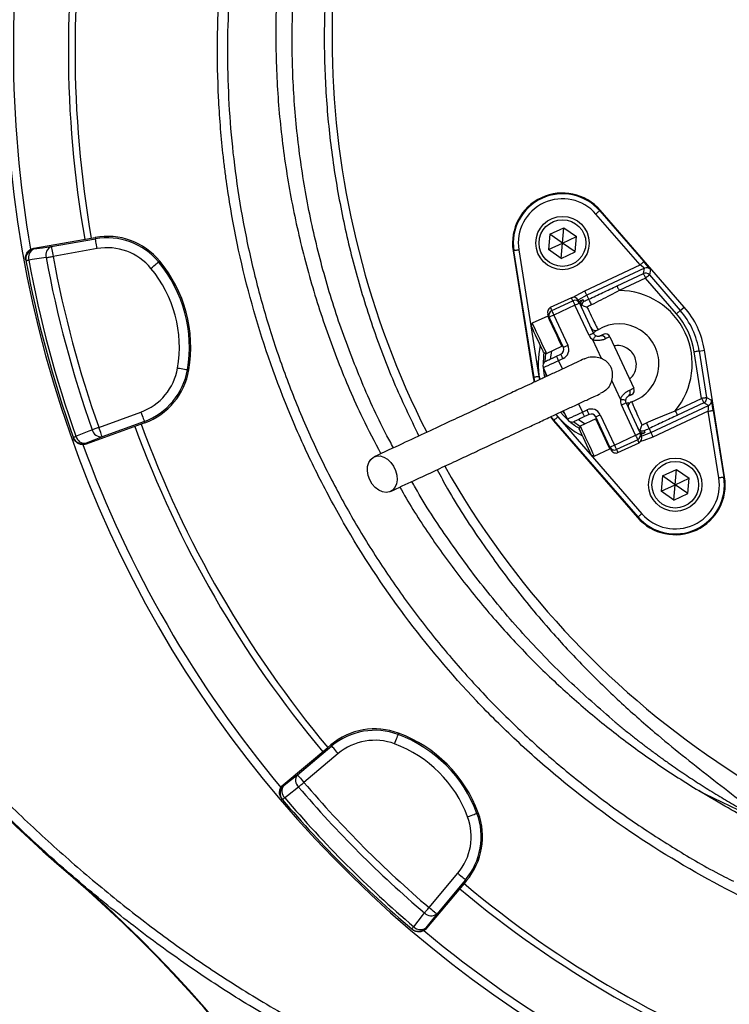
# Model space of a CAD drawing. Header units: millimetres. Extents: x 2267 to 4635, y 1105 to 5811.
# Tile 12 of 23: x 2603 to 3028, y 4053 to 4644. Entities that reach past the tile are written whole.
import ezdxf

# ---------------------------------------------------------------- set-up
doc = ezdxf.new("R2010")
doc.units = ezdxf.units.MM
doc.header["$LTSCALE"] = 2

msp = doc.modelspace()

# ---------------------------------------------------------------- linework, layer by layer
at = {"color": 7, "linetype": 'Continuous', "lineweight": 25}
for p, q in [((2974.83, 4496.39), (2948.33, 4526.92)), ((2950.59, 4528.89), (2950.95, 4529.2)), ((2950.59, 4528.89), (2977.1, 4498.36)), ((3001.37, 4471.12), (2950.95, 4529.2)), ((2920.73, 4514.83), (2919.92, 4505.63)), ((2920.73, 4514.83), (2929.1, 4518.74)), ((2928.29, 4509.53), (2920.73, 4514.83)), ((2928.29, 4509.53), (2929.1, 4518.74)), ((2929.1, 4518.74), (2936.67, 4513.44)), ((2611.12, 4506.44), (2645.57, 4512.52)), ((2621.6, 4507.43), (2648.05, 4512.1)), ((2645.57, 4512.52), (2647.91, 4512.93)), ((2647.91, 4512.93), (2648.05, 4512.1)), ((2919.92, 4505.63), (2928.29, 4509.53)), ((2927.49, 4500.33), (2928.29, 4509.53)), ((2928.29, 4509.53), (2936.67, 4513.44)), ((2935.86, 4504.24), (2928.29, 4509.53)), ((2935.86, 4504.24), (2936.67, 4513.44)), ((2611.12, 4506.44), (2611.21, 4505.97)), ((2649.1, 4506.19), (2622.64, 4501.53)), ((2899.13, 4504.9), (2898.67, 4504.82)), ((2898.67, 4504.82), (2910.75, 4428.86)), ((2911.21, 4428.93), (2899.13, 4504.9)), ((2902.09, 4505.37), (2914.18, 4429.41)), ((2927.49, 4500.33), (2919.92, 4505.63)), ((2927.49, 4500.33), (2935.86, 4504.24)), ((2606.26, 4499.44), (2606.35, 4498.98)), ((2686.64, 4498.7), (2685.99, 4498.16)), ((2941.64, 4480.92), (2974.83, 4496.39)), ((2977.56, 4494.36), (2942.91, 4478.2)), ((2961.01, 4483.75), (2976.87, 4491.15)), ((2976.87, 4491.15), (2977.56, 4494.36)), ((2981.09, 4493.6), (2980.41, 4490.39)), ((2980.41, 4490.39), (2998.96, 4469.02)), ((2978.14, 4488.43), (2962.27, 4481.03)), ((2996.69, 4467.06), (2978.14, 4488.43)), ((2944.01, 4475.83), (2942.91, 4478.2)), ((2933.66, 4476.73), (2920.97, 4470.81)), ((2921.82, 4469), (2934.51, 4474.92)), ((2935.77, 4472.2), (2923.09, 4466.28)), ((2944.23, 4454.07), (2935.77, 4472.2)), ((2938.49, 4473.46), (2946.94, 4455.34)), ((2923.09, 4466.28), (2931.54, 4448.15)), ((2998.96, 4469.02), (3001.37, 4471.12)), ((2910.16, 4461.35), (2909.57, 4459.76)), ((2919.49, 4465.71), (2910.16, 4461.35)), ((2928.82, 4446.89), (2920.37, 4465.01)), ((2951.78, 4440.23), (2946.53, 4451.49)), ((2956.73, 4453.28), (2971.1, 4422.47)), ((2917.01, 4443.81), (2918.61, 4443.23)), ((2918.61, 4443.23), (2927.94, 4447.58)), ((2924.65, 4441.63), (2927.37, 4442.9)), ((3011.78, 4416.28), (3007.34, 4444.22)), ((3010.3, 4444.7), (3013.46, 4445.2)), ((3010.3, 4444.7), (3014.75, 4416.75)), ((3025.54, 4369.24), (3013.46, 4445.2)), ((2928.64, 4440.18), (2925.92, 4438.91)), ((2704.14, 4433.39), (2703.3, 4433.53)), ((2919.18, 4429.7), (2916.85, 4434.69)), ((2911.21, 4428.93), (2910.75, 4428.86)), ((2910.75, 4428.86), (2911.27, 4426.07)), ((2963.17, 4415.81), (2957.92, 4427.06)), ((2966.39, 4413.65), (2974.84, 4395.52)), ((2995.92, 4408.88), (3011.78, 4416.28)), ((3013.05, 4413.56), (2997.19, 4406.16)), ((3015.95, 4412.02), (3013.05, 4413.56)), ((3014.75, 4416.75), (3017.65, 4415.21)), ((2650.13, 4398.94), (2675.37, 4408.13)), ((2931.22, 4403.87), (2928.9, 4408.86)), ((2940.29, 4408.1), (2943, 4409.37)), ((2972.12, 4394.25), (2963.67, 4412.38)), ((2981.3, 4395.86), (3015.95, 4412.02)), ((3015.76, 4408.62), (2982.57, 4393.14)), ((3022.11, 4368.69), (3015.76, 4408.62)), ((3018.72, 4409.09), (3025.07, 4369.16)), ((2677.42, 4402.5), (2652.18, 4393.31)), ((2677.71, 4401.7), (2675.48, 4400.89)), ((2677.71, 4401.7), (2677.42, 4402.5)), ((2921.01, 4405.16), (2922.84, 4402.94)), ((2923.19, 4403.25), (2922.84, 4402.94)), ((2922.84, 4402.94), (2973.26, 4344.86)), ((2973.61, 4345.17), (2923.19, 4403.25)), ((2925.46, 4405.22), (2975.88, 4347.13)), ((2948.23, 4404.08), (2938.89, 4399.73)), ((2944.27, 4406.65), (2941.55, 4405.38)), ((2956.71, 4387.07), (2948.26, 4405.2)), ((2950.98, 4406.46), (2959.43, 4388.34)), ((2675.48, 4400.89), (2642.61, 4388.92)), ((2938.89, 4399.73), (2938.31, 4398.13)), ((2980.2, 4398.23), (2981.3, 4395.86)), ((2634.74, 4393), (2634.9, 4392.56)), ((2959.43, 4388.34), (2972.12, 4394.25)), ((2973.39, 4391.54), (2960.7, 4385.62)), ((2961.54, 4383.81), (2974.23, 4389.72)), ((2642.45, 4389.38), (2642.61, 4388.92)), ((2947.35, 4381.6), (2956.68, 4385.95)), ((2945.75, 4382.18), (2947.35, 4381.6)), ((2988.35, 4369.82), (2996.72, 4373.73)), ((2995.91, 4364.52), (2996.72, 4373.73)), ((2996.72, 4373.73), (3004.28, 4368.43)), ((2988.35, 4369.82), (2987.54, 4360.62)), ((2995.91, 4364.52), (2988.35, 4369.82)), ((2995.91, 4364.52), (3004.28, 4368.43)), ((3003.48, 4359.23), (3004.28, 4368.43)), ((3025.07, 4369.16), (3025.54, 4369.24)), ((2987.54, 4360.62), (2995.91, 4364.52)), ((2995.11, 4355.32), (2987.54, 4360.62)), ((2995.11, 4355.32), (2995.91, 4364.52)), ((3003.48, 4359.23), (2995.91, 4364.52)), ((2995.11, 4355.32), (3003.48, 4359.23)), ((2973.61, 4345.17), (2973.26, 4344.86)), ((2829.97, 4215.44), (2829.68, 4214.65)), ((2760.7, 4184.39), (2787.49, 4206.88)), ((2769.28, 4190.49), (2789.85, 4207.75)), ((2787.49, 4206.88), (2789.31, 4208.4)), ((2789.31, 4208.4), (2789.85, 4207.75)), ((2793.71, 4203.16), (2773.13, 4185.89)), ((2760.7, 4184.39), (2761.01, 4184.03)), ((2759.99, 4175.9), (2760.3, 4175.54)), ((2877.78, 4167.64), (2876.98, 4167.34)), ((2633.45, 4130.26), (2633.22, 4129.99)), ((2848.23, 4110.8), (2865.49, 4131.38)), ((2869.21, 4125.16), (2846.72, 4098.36)), ((2870.09, 4127.52), (2852.82, 4106.94)), ((2870.74, 4126.98), (2869.21, 4125.16)), ((2870.74, 4126.98), (2870.09, 4127.52)), ((2837.87, 4097.96), (2838.24, 4097.65)), ((2846.36, 4098.67), (2846.72, 4098.36))]:
    msp.add_line(p, q, dxfattribs=at)
at = {"color": 8, "linetype": 'Continuous', "lineweight": 25}
for p, q in [((2925.92, 4438.91), (2928.24, 4433.93)), ((2918.55, 4429.51), (2918.22, 4431.76)), ((2911.72, 4426.24), (2911.21, 4428.93)), ((2914.18, 4429.41), (2914.51, 4427.56)), ((2937.96, 4413.08), (2940.29, 4408.1)), ((2929.86, 4406.79), (2928.33, 4408.51)), ((2923.19, 4403.25), (2921.47, 4405.34)), ((2924.24, 4406.67), (2925.46, 4405.22))]:
    msp.add_line(p, q, dxfattribs=at)
at = {"color": 7, "linetype": 'Continuous', "lineweight": 25, "flags": 128}
for points in [[(2950.59, 4528.89), (2950.54, 4528.85), (2950.41, 4528.73), (2950.2, 4528.55), (2949.91, 4528.3), (2949.57, 4528.01), (2949.18, 4527.67), (2948.76, 4527.3), (2948.33, 4526.92)], [(2649.1, 4506.19), (2648.9, 4507.32), (2648.7, 4508.4), (2648.53, 4509.41), (2648.37, 4510.29), (2648.24, 4511.03), (2648.14, 4511.59), (2648.08, 4511.95), (2648.05, 4512.1)], [(2611.21, 4505.97), (2616.29, 4506.68), (2621.6, 4507.43)], [(2621.6, 4507.43), (2621.63, 4507.28), (2621.69, 4506.92), (2621.79, 4506.37), (2621.92, 4505.63), (2622.07, 4504.74), (2622.25, 4503.74), (2622.44, 4502.65), (2622.64, 4501.53)], [(2902.09, 4505.37), (2901.52, 4505.28), (2900.97, 4505.19), (2900.46, 4505.11), (2900.02, 4505.04), (2899.65, 4504.98), (2899.37, 4504.93), (2899.2, 4504.91), (2899.13, 4504.9)], [(2606.35, 4498.98), (2606.38, 4498.98), (2606.46, 4499), (2606.6, 4499.02), (2606.8, 4499.06), (2607.04, 4499.1), (2607.34, 4499.16), (2607.69, 4499.22), (2608.08, 4499.29)], [(2618.47, 4500.75), (2610.06, 4499.57), (2608.08, 4499.29)], [(2618.47, 4500.75), (2618.9, 4500.83), (2619.36, 4500.92), (2619.86, 4501.01), (2620.38, 4501.11), (2620.93, 4501.21), (2621.49, 4501.31), (2622.06, 4501.42), (2622.64, 4501.53)], [(2681.37, 4494.33), (2682.25, 4495.06), (2683.1, 4495.77), (2683.89, 4496.42), (2684.58, 4496.99), (2685.16, 4497.47), (2685.59, 4497.83), (2685.87, 4498.06), (2685.99, 4498.16)], [(2977.1, 4498.36), (2977.04, 4498.32), (2976.91, 4498.2), (2976.7, 4498.02), (2976.42, 4497.77), (2976.08, 4497.48), (2975.69, 4497.14), (2975.27, 4496.77), (2974.83, 4496.39)], [(2976.87, 4491.15), (2976.9, 4491.09), (2976.98, 4490.93), (2977.09, 4490.67), (2977.25, 4490.33), (2977.44, 4489.92), (2977.66, 4489.46), (2977.9, 4488.95), (2978.14, 4488.43)], [(2980.41, 4490.39), (2980.35, 4490.35), (2980.22, 4490.23), (2980.01, 4490.05), (2979.73, 4489.81), (2979.39, 4489.51), (2979, 4489.17), (2978.58, 4488.81), (2978.14, 4488.43)], [(2942.91, 4478.2), (2942.88, 4478.26), (2942.8, 4478.42), (2942.68, 4478.67), (2942.53, 4479.01), (2942.34, 4479.42), (2942.12, 4479.89), (2941.88, 4480.39), (2941.64, 4480.92)], [(2961.01, 4483.75), (2961.03, 4483.69), (2961.11, 4483.53), (2961.23, 4483.27), (2961.38, 4482.93), (2961.58, 4482.52), (2961.79, 4482.06), (2962.03, 4481.55), (2962.27, 4481.03)], [(2934.51, 4474.92), (2934.53, 4474.86), (2934.6, 4474.71), (2934.72, 4474.46), (2934.88, 4474.12), (2935.07, 4473.71), (2935.29, 4473.24), (2935.53, 4472.73), (2935.77, 4472.2)], [(2938.49, 4473.46), (2938.44, 4473.44), (2938.29, 4473.37), (2938.03, 4473.25), (2937.7, 4473.09), (2937.28, 4472.9), (2936.81, 4472.68), (2936.3, 4472.44), (2935.77, 4472.2)], [(2937.65, 4475.28), (2937.7, 4475.16), (2937.86, 4474.81), (2938.13, 4474.24), (2938.49, 4473.46)], [(2940.6, 4475.53), (2940.64, 4475.43), (2940.82, 4475.05), (2941.14, 4474.36)], [(2944.01, 4475.83), (2944.05, 4475.75), (2944.14, 4475.54), (2944.3, 4475.2), (2944.51, 4474.76), (2944.75, 4474.24), (2945.02, 4473.66), (2945.31, 4473.05), (2945.59, 4472.44)], [(2920.37, 4465.01), (2920, 4465.79), (2919.74, 4466.36), (2919.58, 4466.71), (2919.52, 4466.82)], [(2923.09, 4466.28), (2922.55, 4466.03), (2922.04, 4465.79), (2921.57, 4465.58), (2921.16, 4465.38), (2920.82, 4465.23), (2920.57, 4465.11), (2920.42, 4465.04), (2920.37, 4465.01)], [(2921.82, 4469), (2921.84, 4468.95), (2921.91, 4468.79), (2922.03, 4468.54), (2922.19, 4468.2), (2922.38, 4467.79), (2922.6, 4467.32), (2922.84, 4466.81), (2923.09, 4466.28)], [(2998.96, 4469.02), (2998.91, 4468.98), (2998.77, 4468.86), (2998.56, 4468.68), (2998.28, 4468.44), (2997.94, 4468.14), (2997.55, 4467.8), (2997.13, 4467.44), (2996.69, 4467.06)], [(2910.16, 4461.35), (2910.29, 4461.06), (2910.73, 4460.11), (2911.45, 4458.59), (2912.37, 4456.59), (2913.45, 4454.28), (2914.6, 4451.82), (2915.73, 4449.4), (2916.76, 4447.19), (2917.61, 4445.36), (2918.23, 4444.04), (2918.56, 4443.33), (2918.61, 4443.23)], [(2917.01, 4443.81), (2916.95, 4443.93), (2916.62, 4444.65), (2916.02, 4445.94), (2915.19, 4447.71), (2914.22, 4449.81), (2913.16, 4452.07), (2912.12, 4454.3), (2911.17, 4456.33), (2910.4, 4457.99), (2909.86, 4459.15), (2909.6, 4459.71), (2909.57, 4459.76)], [(2946.94, 4455.34), (2946.89, 4455.31), (2946.74, 4455.24), (2946.49, 4455.12), (2946.15, 4454.97), (2945.74, 4454.77), (2945.27, 4454.56), (2944.76, 4454.32), (2944.23, 4454.07)], [(2950.93, 4453.89), (2951.34, 4454.08), (2951.7, 4454.25), (2952.01, 4454.39), (2952.27, 4454.51), (2952.48, 4454.61), (2952.63, 4454.68), (2952.71, 4454.72), (2952.74, 4454.73)], [(2948.1, 4454.05), (2948.07, 4454), (2947.98, 4453.85), (2947.83, 4453.62), (2947.64, 4453.3), (2947.4, 4452.91), (2947.13, 4452.47), (2946.84, 4451.99), (2946.53, 4451.49)], [(2956.73, 4453.28), (2956.69, 4453.26), (2956.56, 4453.2), (2956.35, 4453.1), (2956.06, 4452.97), (2955.69, 4452.8), (2955.24, 4452.59), (2954.72, 4452.35), (2954.14, 4452.07)], [(2928.64, 4440.18), (2928.39, 4440.71), (2928.15, 4441.22), (2927.93, 4441.69), (2927.74, 4442.1), (2927.58, 4442.44), (2927.46, 4442.69), (2927.39, 4442.85), (2927.37, 4442.9)], [(2931.54, 4448.15), (2931.01, 4447.91), (2930.5, 4447.67), (2930.03, 4447.45), (2929.61, 4447.26), (2929.28, 4447.1), (2929.03, 4446.98), (2928.87, 4446.91), (2928.82, 4446.89)], [(3010.3, 4444.7), (3010.24, 4444.69), (3010.06, 4444.66), (3009.78, 4444.61), (3009.42, 4444.55), (3008.97, 4444.48), (3008.46, 4444.4), (3007.91, 4444.32), (3007.34, 4444.22)], [(2925.92, 4438.91), (2924.15, 4438.09), (2922.45, 4437.3), (2920.88, 4436.56), (2919.51, 4435.92), (2918.38, 4435.4), (2917.54, 4435.01), (2917.03, 4434.77), (2916.85, 4434.69)], [(2918.3, 4438.67), (2918.43, 4438.73), (2918.79, 4438.9), (2919.37, 4439.17), (2920.16, 4439.54), (2921.12, 4439.99), (2922.22, 4440.5), (2923.41, 4441.05), (2924.65, 4441.63)], [(2925.92, 4438.91), (2925.67, 4439.44), (2925.43, 4439.95), (2925.21, 4440.42), (2925.02, 4440.83), (2924.86, 4441.17), (2924.75, 4441.42), (2924.67, 4441.58), (2924.65, 4441.63)], [(2697.39, 4434.54), (2698.52, 4434.35), (2699.61, 4434.16), (2700.61, 4433.99), (2701.5, 4433.84), (2702.24, 4433.71), (2702.8, 4433.62), (2703.16, 4433.56), (2703.3, 4433.53)], [(2914.18, 4429.41), (2913.61, 4429.31), (2913.06, 4429.23), (2912.55, 4429.15), (2912.1, 4429.08), (2911.73, 4429.02), (2911.45, 4428.97), (2911.28, 4428.94), (2911.21, 4428.93)], [(2968.51, 4421.26), (2969.09, 4421.53), (2969.61, 4421.77), (2970.06, 4421.98), (2970.43, 4422.15), (2970.72, 4422.29), (2970.93, 4422.39), (2971.06, 4422.45), (2971.1, 4422.47)], [(2963.17, 4415.81), (2963.75, 4415.72), (2964.31, 4415.64), (2964.82, 4415.56), (2965.27, 4415.49), (2965.64, 4415.44), (2965.91, 4415.4), (2966.08, 4415.37), (2966.14, 4415.36)], [(2963.67, 4412.38), (2964.2, 4412.63), (2964.71, 4412.87), (2965.18, 4413.08), (2965.59, 4413.28), (2965.93, 4413.43), (2966.18, 4413.55), (2966.33, 4413.62), (2966.39, 4413.65)], [(2969.65, 4418.48), (2969.62, 4418.47), (2969.53, 4418.42), (2969.38, 4418.36), (2969.18, 4418.26), (2968.92, 4418.14), (2968.61, 4417.99), (2968.24, 4417.83), (2967.84, 4417.63)], [(3014.75, 4416.75), (3014.68, 4416.74), (3014.51, 4416.71), (3014.23, 4416.66), (3013.86, 4416.61), (3013.41, 4416.54), (3012.91, 4416.45), (3012.36, 4416.37), (3011.78, 4416.28)], [(3011.78, 4416.28), (3012.03, 4415.75), (3012.27, 4415.25), (3012.48, 4414.78), (3012.67, 4414.37), (3012.83, 4414.03), (3012.95, 4413.78), (3013.02, 4413.62), (3013.05, 4413.56)], [(2675.37, 4408.13), (2675.76, 4407.05), (2676.14, 4406.02), (2676.49, 4405.06), (2676.8, 4404.21), (2677.05, 4403.51), (2677.24, 4402.98), (2677.37, 4402.64), (2677.42, 4402.5)], [(2931.22, 4403.87), (2931.4, 4403.95), (2931.91, 4404.19), (2932.75, 4404.58), (2933.88, 4405.11), (2935.25, 4405.75), (2936.82, 4406.48), (2938.52, 4407.27), (2940.29, 4408.1)], [(2941.55, 4405.38), (2941.53, 4405.43), (2941.46, 4405.59), (2941.34, 4405.84), (2941.18, 4406.18), (2940.99, 4406.59), (2940.77, 4407.06), (2940.53, 4407.57), (2940.29, 4408.1)], [(2944.27, 4406.65), (2944.25, 4406.7), (2944.18, 4406.85), (2944.06, 4407.11), (2943.9, 4407.44), (2943.71, 4407.86), (2943.49, 4408.33), (2943.25, 4408.84), (2943, 4409.37)], [(2995.92, 4408.88), (2996.16, 4408.35), (2996.4, 4407.85), (2996.62, 4407.38), (2996.81, 4406.97), (2996.96, 4406.63), (2997.08, 4406.38), (2997.16, 4406.22), (2997.19, 4406.16)], [(3015.76, 4408.62), (3016.33, 4408.71), (3016.88, 4408.8), (3017.39, 4408.88), (3017.84, 4408.95), (3018.21, 4409.01), (3018.48, 4409.05), (3018.66, 4409.08), (3018.72, 4409.09)], [(2925.46, 4405.22), (2925.02, 4404.84), (2924.6, 4404.47), (2924.21, 4404.13), (2923.87, 4403.84), (2923.59, 4403.59), (2923.38, 4403.41), (2923.24, 4403.29), (2923.19, 4403.25)], [(2941.55, 4405.38), (2940.32, 4404.8), (2939.13, 4404.25), (2938.03, 4403.74), (2937.07, 4403.29), (2936.28, 4402.92), (2935.69, 4402.65), (2935.33, 4402.48), (2935.21, 4402.42)], [(2948.26, 4405.2), (2948.31, 4405.22), (2948.47, 4405.29), (2948.72, 4405.41), (2949.06, 4405.57), (2949.47, 4405.76), (2949.94, 4405.98), (2950.45, 4406.22), (2950.98, 4406.46)], [(2978.62, 4401.61), (2978.9, 4401.01), (2979.18, 4400.4), (2979.45, 4399.82), (2979.7, 4399.29), (2979.9, 4398.85), (2980.06, 4398.52), (2980.16, 4398.31), (2980.2, 4398.23)], [(2636.4, 4393.59), (2644.27, 4396.77), (2646.13, 4397.53)], [(2646.13, 4397.53), (2646.54, 4397.67), (2646.99, 4397.83), (2647.46, 4398), (2647.96, 4398.18), (2648.49, 4398.36), (2649.02, 4398.55), (2649.57, 4398.75), (2650.13, 4398.94)], [(2652.18, 4393.31), (2652.13, 4393.45), (2652, 4393.79), (2651.81, 4394.32), (2651.55, 4395.03), (2651.25, 4395.87), (2650.9, 4396.83), (2650.52, 4397.87), (2650.13, 4398.94)], [(2945.75, 4382.18), (2945.69, 4382.31), (2945.36, 4383.02), (2944.76, 4384.32), (2943.93, 4386.08), (2942.95, 4388.18), (2941.9, 4390.44), (2940.86, 4392.67), (2939.91, 4394.7), (2939.14, 4396.36), (2938.6, 4397.52), (2938.33, 4398.08), (2938.31, 4398.13)], [(2938.89, 4399.73), (2939.03, 4399.43), (2939.47, 4398.48), (2940.18, 4396.96), (2941.11, 4394.97), (2942.19, 4392.65), (2943.34, 4390.19), (2944.47, 4387.77), (2945.5, 4385.56), (2946.35, 4383.73), (2946.97, 4382.41), (2947.3, 4381.71), (2947.35, 4381.6)], [(2972.12, 4394.25), (2972.65, 4394.5), (2973.16, 4394.74), (2973.63, 4394.96), (2974.04, 4395.15), (2974.38, 4395.31), (2974.63, 4395.43), (2974.79, 4395.5), (2974.84, 4395.52)], [(2974.84, 4395.52), (2975.2, 4394.75), (2975.47, 4394.18), (2975.63, 4393.83), (2975.68, 4393.71)], [(2977.22, 4396.97), (2977.27, 4396.88), (2977.45, 4396.5), (2977.77, 4395.81)], [(2981.3, 4395.86), (2981.33, 4395.8), (2981.4, 4395.64), (2981.52, 4395.39), (2981.68, 4395.05), (2981.87, 4394.64), (2982.09, 4394.17), (2982.32, 4393.67), (2982.57, 4393.14)], [(2634.74, 4393), (2634.77, 4393.01), (2634.85, 4393.04), (2634.99, 4393.09), (2635.17, 4393.16), (2635.41, 4393.24), (2635.7, 4393.34), (2636.03, 4393.46), (2636.4, 4393.59)], [(2652.18, 4393.31), (2647.21, 4391.3), (2642.45, 4389.38)], [(2972.12, 4394.25), (2972.37, 4393.72), (2972.6, 4393.21), (2972.82, 4392.74), (2973.02, 4392.33), (2973.17, 4391.99), (2973.29, 4391.74), (2973.36, 4391.59), (2973.39, 4391.54)], [(2956.71, 4387.07), (2956.76, 4387.09), (2956.92, 4387.17), (2957.17, 4387.28), (2957.51, 4387.44), (2957.92, 4387.63), (2958.39, 4387.85), (2958.9, 4388.09), (2959.43, 4388.34)], [(2957.56, 4385.26), (2957.5, 4385.37), (2957.34, 4385.72), (2957.07, 4386.29), (2956.71, 4387.07)], [(2959.43, 4388.34), (2959.68, 4387.81), (2959.92, 4387.3), (2960.13, 4386.83), (2960.33, 4386.41), (2960.48, 4386.08), (2960.6, 4385.83), (2960.67, 4385.67), (2960.7, 4385.62)], [(2812.68, 4367.35), (2811.7, 4370.05), (2811.26, 4372.8), (2811.38, 4375.43), (2812.05, 4377.77), (2813.23, 4379.67), (2814.84, 4381.02), (2816.79, 4381.73), (2818.95, 4381.76), (2821.19, 4381.1), (2823.36, 4379.79), (2825.33, 4377.92), (2826.98, 4375.61), (2828.19, 4373), (2828.91, 4370.25), (2829.07, 4367.54), (2828.68, 4365.03), (2827.74, 4362.9), (2826.34, 4361.26), (2824.54, 4360.22), (2822.47, 4359.85), (2820.25, 4360.17), (2818.03, 4361.16), (2815.94, 4362.76), (2814.12, 4364.87), (2812.68, 4367.35)], [(3022.11, 4368.69), (3022.68, 4368.78), (3023.23, 4368.87), (3023.74, 4368.95), (3024.19, 4369.02), (3024.56, 4369.08), (3024.83, 4369.12), (3025.01, 4369.15), (3025.07, 4369.16)], [(2975.88, 4347.13), (2975.44, 4346.75), (2975.02, 4346.39), (2974.63, 4346.05), (2974.29, 4345.76), (2974.01, 4345.51), (2973.8, 4345.33), (2973.66, 4345.21), (2973.61, 4345.17)], [(2827.59, 4209.03), (2827.99, 4210.1), (2828.37, 4211.14), (2828.73, 4212.09), (2829.04, 4212.94), (2829.3, 4213.64), (2829.5, 4214.17), (2829.62, 4214.51), (2829.68, 4214.65)], [(2793.71, 4203.16), (2792.97, 4204.04), (2792.26, 4204.88), (2791.61, 4205.66), (2791.03, 4206.35), (2790.55, 4206.93), (2790.19, 4207.36), (2789.95, 4207.64), (2789.85, 4207.75)], [(2761.01, 4184.03), (2765.05, 4187.19), (2769.28, 4190.49)], [(2769.28, 4190.49), (2769.37, 4190.37), (2769.61, 4190.09), (2769.97, 4189.66), (2770.45, 4189.09), (2771.03, 4188.4), (2771.69, 4187.62), (2772.4, 4186.77), (2773.13, 4185.89)], [(2769.9, 4183.14), (2763.21, 4177.91), (2761.63, 4176.68)], [(2769.9, 4183.14), (2770.24, 4183.42), (2770.6, 4183.73), (2770.98, 4184.06), (2771.39, 4184.4), (2771.81, 4184.76), (2772.24, 4185.13), (2772.68, 4185.51), (2773.13, 4185.89)], [(2760.3, 4175.54), (2760.32, 4175.56), (2760.38, 4175.61), (2760.49, 4175.71), (2760.64, 4175.84), (2760.83, 4176), (2761.07, 4176.2), (2761.33, 4176.42), (2761.63, 4176.68)], [(2871.36, 4165.26), (2872.44, 4165.66), (2873.47, 4166.04), (2874.43, 4166.39), (2875.27, 4166.71), (2875.97, 4166.97), (2876.5, 4167.16), (2876.84, 4167.29), (2876.98, 4167.34)], [(2865.49, 4131.38), (2866.37, 4130.64), (2867.22, 4129.93), (2868, 4129.28), (2868.69, 4128.7), (2869.26, 4128.22), (2869.69, 4127.85), (2869.97, 4127.62), (2870.09, 4127.52)], [(2839.01, 4099.3), (2844.24, 4105.99), (2845.47, 4107.57)], [(2845.47, 4107.57), (2845.76, 4107.9), (2846.06, 4108.26), (2846.39, 4108.65), (2846.74, 4109.05), (2847.1, 4109.47), (2847.47, 4109.91), (2847.85, 4110.35), (2848.23, 4110.8)], [(2852.82, 4106.94), (2849.52, 4102.72), (2846.36, 4098.67)], [(2852.82, 4106.94), (2852.71, 4107.04), (2852.43, 4107.27), (2851.99, 4107.64), (2851.42, 4108.12), (2850.73, 4108.7), (2849.95, 4109.35), (2849.1, 4110.06), (2848.23, 4110.8)], [(2837.87, 4097.96), (2837.89, 4097.98), (2837.95, 4098.05), (2838.04, 4098.16), (2838.17, 4098.31), (2838.33, 4098.5), (2838.53, 4098.73), (2838.76, 4099), (2839.01, 4099.3)]]:
    msp.add_lwpolyline(points, dxfattribs=at)
at = {"color": 8, "linetype": 'Continuous', "lineweight": 25, "flags": 128}
for points in [[(2934.77, 4477.01), (2936.5, 4478.13), (2941.64, 4480.92)], [(2942.91, 4478.2), (2937.9, 4475.47), (2937.64, 4475.3)], [(2934.51, 4474.92), (2934.14, 4475.7), (2933.88, 4476.27), (2933.71, 4476.61), (2933.66, 4476.73)], [(2920.97, 4470.81), (2921.03, 4470.7), (2921.19, 4470.35), (2921.45, 4469.78), (2921.82, 4469)], [(2927.94, 4447.58), (2927.89, 4447.69), (2927.56, 4448.39), (2926.95, 4449.71), (2926.1, 4451.54), (2925.07, 4453.75), (2923.93, 4456.18), (2922.79, 4458.64), (2921.71, 4460.95), (2920.78, 4462.94), (2920.07, 4464.47), (2919.63, 4465.41), (2919.49, 4465.71)], [(2917.92, 4438.46), (2918.35, 4443.31), (2918.35, 4443.32)], [(2921.61, 4444.63), (2921.12, 4441.3), (2921, 4439.93)], [(2916.72, 4435.02), (2917.02, 4431.49), (2917.4, 4428.94)], [(2927.19, 4407.96), (2928.88, 4406.05), (2931.39, 4403.56)], [(2938.8, 4399.47), (2938.79, 4399.48), (2934.8, 4402.27)], [(2937.91, 4403.68), (2939.04, 4402.89), (2941.89, 4401.12)], [(2956.68, 4385.95), (2956.63, 4386.06), (2956.3, 4386.76), (2955.69, 4388.08), (2954.83, 4389.91), (2953.8, 4392.12), (2952.67, 4394.55), (2951.53, 4397.01), (2950.45, 4399.32), (2949.52, 4401.31), (2948.81, 4402.84), (2948.37, 4403.78), (2948.23, 4404.08)], [(2975.69, 4393.68), (2975.99, 4393.78), (2981.3, 4395.86)], [(2974.23, 4389.72), (2974.18, 4389.84), (2974.02, 4390.19), (2973.75, 4390.76), (2973.39, 4391.54)], [(2982.57, 4393.14), (2977.13, 4390.99), (2975.16, 4390.4)], [(2960.7, 4385.62), (2961.06, 4384.84), (2961.33, 4384.27), (2961.49, 4383.92), (2961.54, 4383.81)]]:
    msp.add_lwpolyline(points, dxfattribs=at)
at = {"color": 7, "linetype": 'Continuous', "lineweight": 25}
for centre, radius in [((2928.29, 4509.53), 16), ((2928.29, 4509.53), 14), ((2995.91, 4364.52), 16), ((2995.91, 4364.52), 14)]:
    msp.add_circle(centre, radius, dxfattribs=at)
for centre, radius, start, end in [((3316.02, 4633.73), 526, 156.68707, 206.87491), ((3286.86, 4624.53), 688, 170.06289, 180), ((3286.86, 4624.53), 655, 170.09164, 189.90836), ((3286.86, 4624.53), 651, 170.0922, 189.9078), ((3286.86, 4624.53), 688, 180, 189.94027), ((3286.86, 4624.53), 693, 181.57108, 267.02226), ((2928.29, 4509.53), 30, 40.96201, 189.03799), ((2928.29, 4509.53), 29.53, 40.96201, 189.03799), ((2928.29, 4509.53), 26.53, 40.96201, 189.03799), ((2655.03, 4472.5), 41.05, 39.65135, 100), ((2655.03, 4472.5), 40.2, 39.65135, 100), ((2612.25, 4500.06), 6, 99.983, 190.43584), ((2613.38, 4500.88), 5.53, 113.09677, 196.64457), ((2623.77, 4502.34), 5.53, 113.10252, 196.66381), ((2655.03, 4472.5), 34.21, 39.65135, 100), ((3286.86, 4624.53), 692, 190.45336, 199.54664), ((3286.86, 4624.53), 690.24, 190.45336, 199.54664), ((3286.86, 4624.53), 679.76, 190.49145, 199.50855), ((3286.86, 4624.53), 675.51, 190.49145, 199.50855), ((2624.24, 4446.98), 80.2, 350.34865, 39.65135), ((2624.24, 4446.98), 81.05, 350.34865, 39.65135), ((2624.24, 4446.98), 74.21, 350.34865, 39.65135), ((2978.14, 4488.43), 3, 40.97606, 114.98578), ((2978.82, 4491.64), 3, 40.97645, 114.98539), ((2962.1, 4437.03), 44, 320.22178, 89.77822), ((2934.93, 4474.01), 3, 25, 115), ((2935.77, 4472.2), 3, 25, 115), ((2942.06, 4472.91), 3, 167.18998, 204.99744), ((2962.1, 4437.03), 42.81, 115, 119.32131), ((2962.1, 4437.03), 39.08, 115, 119.32131), ((2922.24, 4468.09), 3, 115, 205), ((2923.09, 4466.28), 3, 115, 205), ((2962.1, 4437.03), 45.81, 9.03799, 40.96201), ((2962.1, 4437.03), 48.8, 9.03799, 40.96201), ((2962.1, 4437.03), 52, 9.03799, 40.96201), ((2919.7, 4465.25), 0.5, 25, 115), ((2962.1, 4437.03), 24, 288.62063, 121.37937), ((2948.04, 4460.08), 3, 205, 301.37937), ((2949.66, 4456.61), 3, 205, 238.55731), ((2954.01, 4452.01), 3, 25, 115), ((2949.66, 4456.61), 6, 205, 238.55731), ((2951.58, 4451.28), 2.68, 17.12804, 103.94754), ((2926.1, 4445.62), 3, 295, 25), ((2927.73, 4448.03), 0.5, 295, 25), ((2926.1, 4445.62), 6, 295, 25), ((2919.57, 4435.95), 3, 115, 205), ((2663.67, 4440.27), 34.21, 290, 350.34865), ((2663.67, 4440.27), 40.2, 290, 350.34865), ((2663.67, 4440.27), 41.05, 290, 350.34865), ((2966.26, 4419.8), 2.68, 306.05353, 32.87155), ((2968.38, 4421.2), 3, 295, 25), ((2969.1, 4414.92), 6, 171.44269, 205), ((2969.1, 4414.92), 3, 171.44269, 205), ((2970.72, 4411.44), 3, 108.62063, 205), ((3011.78, 4416.28), 3, 295.01464, 9.02403), ((3014.68, 4414.74), 3, 295.01512, 9.0225), ((2945.54, 4403.93), 6, 25, 115), ((3231.26, 4824.75), 916.7, 207.13548, 229.27858), ((3231.26, 4824.75), 916.35, 207.3377, 229.27858), ((2933.94, 4405.14), 3, 205, 295), ((2945.54, 4403.93), 3, 25, 115), ((2948.44, 4403.63), 0.5, 25, 115), ((2962.1, 4437.03), 39.08, 290.67869, 295), ((2651.51, 4398.8), 5.53, 193.33634, 276.89729), ((3286.86, 4624.53), 655, 200.09164, 219.90836), ((3286.86, 4624.53), 651, 200.0922, 219.9078), ((2972.12, 4394.25), 3, 295, 25), ((2962.1, 4437.03), 42.81, 290.67869, 295), ((2640.39, 4395.01), 6, 199.56418, 290.0172), ((2641.78, 4394.87), 5.53, 193.35613, 276.90284), ((2972.96, 4392.44), 3, 295, 25), ((3286.86, 4624.53), 688, 200.05764, 219.93679), ((2956.47, 4386.41), 0.5, 295, 25), ((2959.43, 4388.34), 3, 205, 295), ((2960.28, 4386.52), 3, 205, 295), ((3316.02, 4633.73), 526, 209.38318, 262.34866), ((2995.91, 4364.52), 30, 220.96201, 9.03799), ((2995.91, 4364.52), 29.53, 220.96201, 9.03799), ((2995.91, 4364.52), 26.53, 220.96201, 9.03799), ((2815.7, 4176.96), 41.05, 69.65135, 130), ((2815.7, 4176.96), 40.2, 69.65135, 130), ((2801.79, 4139.45), 80.2, 20.34865, 69.65135), ((2801.79, 4139.45), 81.05, 20.34865, 69.65135), ((2815.7, 4176.96), 34.21, 69.65135, 130), ((2801.79, 4139.45), 74.21, 20.34865, 69.65135), ((2773.7, 4187.16), 5.53, 143.10253, 226.66402), ((2764.86, 4179.43), 6, 129.98333, 220.43497), ((2765.43, 4180.7), 5.53, 143.09665, 226.64413), ((3286.86, 4624.53), 679.76, 220.49145, 229.50855), ((3286.86, 4624.53), 675.51, 220.49145, 229.50855), ((3286.86, 4624.53), 692, 220.45336, 229.54664), ((3286.86, 4624.53), 690.24, 220.45336, 229.54664), ((2839.29, 4153.36), 34.21, 320, 20.34865), ((2839.29, 4153.36), 40.2, 320, 20.34865), ((2839.29, 4153.36), 41.05, 320, 20.34865), ((2111.31, 3523.68), 800, 345.73695, 49.27858), ((2111.31, 3523.68), 800.35, 345.73695, 49.27858), ((3286.86, 4624.53), 651, 230.0922, 249.9078), ((3286.86, 4624.53), 655, 230.09164, 249.90836), ((2849.5, 4111.37), 5.53, 223.33598, 306.89747), ((2841.76, 4102.53), 6, 229.56503, 320.01667), ((2843.04, 4103.1), 5.53, 223.35587, 306.90335), ((3286.86, 4624.53), 688, 230.06217, 249.93742)]:
    msp.add_arc(centre, radius, start, end, dxfattribs=at)
at = {"color": 8, "linetype": 'Continuous', "lineweight": 25}
for centre, radius, start, end in [((2942.06, 4472.91), 3, 119.18569, 167.18534), ((2962.1, 4437.03), 48.42, 166.6955, 191.16252), ((2962.1, 4437.03), 45.42, 171.49318, 180.35651), ((2962.1, 4437.03), 48.42, 218.84144, 243.3045), ((2962.1, 4437.03), 45.42, 229.64349, 238.50682), ((2976.71, 4398.61), 3, 228.28197, 290.81805)]:
    msp.add_arc(centre, radius, start, end, dxfattribs=at)
at = {"color": 7, "linetype": 'Continuous', "lineweight": 25}
for centre, major_axis, ratio, start_param, end_param in [((2974.73, 4496.35), (2.82, -1.99), 0.027351, 0.001793, 1.555136), ((2977, 4498.31), (-4.09, 4.71), 0.016782, 3.154244, 4.707588), ((3018.62, 4409.04), (-0.98, 6.16), 0.016782, 4.71719, 6.270533), ((3015.66, 4408.57), (0.29, 3.44), 0.027351, 4.728049, 6.281392), ((3316.02, 4826.5), (0, 719.45), 0.963433, 2.684346, 2.747955)]:
    msp.add_ellipse(centre, major_axis=major_axis, ratio=ratio, start_param=start_param, end_param=end_param, dxfattribs=at)
for points, knots in [([(3164.86, 4071.67), (3142.84, 4076.55), (3121.25, 4082.71), (3089.49, 4093.85), (3079.01, 4097.87), (3063.45, 4104.4), (3058.29, 4106.65), (3048.03, 4111.32), (3042.94, 4113.73), (3017.74, 4126.11), (2998.34, 4137.13), (2961, 4161.32), (2943.08, 4174.5), (2917.3, 4195.91), (2908.89, 4203.31), (2896.57, 4214.85), (2892.51, 4218.77), (2884.53, 4226.7), (2880.6, 4230.71), (2861.33, 4251.04), (2846.99, 4268.1), (2820.4, 4303.75), (2808.15, 4322.35), (2794.19, 4346.58), (2791.46, 4351.48), (2786.15, 4361.37), (2783.55, 4366.37), (2775.99, 4381.5), (2771.28, 4391.69), (2758.09, 4422.53), (2750.58, 4443.48), (2738.03, 4486.15), (2733, 4507.87), (2728.32, 4535.51), (2727.46, 4541.06), (2726.3, 4549.43), (2725.93, 4552.22), (2725.24, 4557.82), (2724.91, 4560.61), (2723.39, 4574.6), (2722.52, 4585.8), (2720.88, 4619.43), (2721.11, 4641.87), (2723.1, 4669.98), (2723.58, 4675.6), (2724.71, 4686.78), (2725.35, 4692.36), (2727.53, 4709.02), (2729.31, 4720.04), (2735.61, 4752.88), (2741.08, 4774.46), (2751.21, 4806.36), (2754.91, 4816.91), (2760.94, 4832.62), (2763.04, 4837.84), (2767.39, 4848.23), (2769.65, 4853.4), (2781.3, 4879.04), (2791.81, 4898.94), (2803.52, 4918.22)], [0, 0, 0, 0, 0.0625, 0.0625, 0.09375, 0.09375, 0.109375, 0.109375, 0.125, 0.125, 0.1875, 0.1875, 0.25, 0.25, 0.28125, 0.28125, 0.296875, 0.296875, 0.3125, 0.3125, 0.375, 0.375, 0.4375, 0.4375, 0.453125, 0.453125, 0.46875, 0.46875, 0.5, 0.5, 0.5625, 0.5625, 0.625, 0.625, 0.640625, 0.640625, 0.648437, 0.648437, 0.65625, 0.65625, 0.6875, 0.6875, 0.75, 0.75, 0.765625, 0.765625, 0.78125, 0.78125, 0.8125, 0.8125, 0.875, 0.875, 0.90625, 0.90625, 0.921875, 0.921875, 0.9375, 0.9375, 1, 1, 1, 1]), ([(2808.63, 4915.11), (2805.25, 4909.41), (2798.48, 4898.01), (2789.1, 4880.43), (2780.28, 4862.53), (2770.77, 4841.3), (2761.01, 4816.62), (2751.53, 4788.36), (2743.49, 4759.38), (2736.98, 4729.74), (2732.05, 4699.53), (2728.84, 4669.63), (2727.25, 4640.13), (2727.19, 4611.01), (2728.66, 4581.82), (2731.72, 4552.07), (2736.47, 4521.94), (2743.01, 4491.56), (2751.29, 4461.29), (2761.37, 4431.25), (2773.25, 4401.56), (2786.68, 4372.86), (2801.55, 4345.23), (2817.78, 4318.72), (2835.61, 4292.9), (2855.06, 4267.9), (2876.1, 4243.81), (2898.26, 4221.17), (2921.45, 4200.02), (2945.54, 4180.38), (2970.9, 4161.88), (2997.6, 4144.84), (3017.72, 4133.04), (3029.08, 4127.49), (3030.85, 4126.63)], [0, 0, 0, 0, 0.021642, 0.043284, 0.065035, 0.086787, 0.11921, 0.151655, 0.184077, 0.217365, 0.250679, 0.283967, 0.31553, 0.347092, 0.379001, 0.410909, 0.444709, 0.478535, 0.512336, 0.547119, 0.58193, 0.616713, 0.650512, 0.684338, 0.718137, 0.752918, 0.787726, 0.822507, 0.856312, 0.890142, 0.923947, 0.958735, 0.993552, 1, 1, 1, 1]), ([(2804.64, 4856.45), (2801.29, 4849.04), (2793.24, 4831.22), (2782.81, 4802.14), (2772.74, 4768.32), (2764.84, 4732.74), (2759.28, 4695.5), (2756.35, 4657.94), (2756.03, 4620.32), (2758.37, 4582.99), (2763.33, 4546.08), (2770.8, 4509.67), (2780.74, 4473.77), (2793.18, 4438.67), (2806.05, 4408.39), (2815.58, 4390.27), (2819.33, 4383.14)], [0, 0, 0, 0, 0.049519, 0.119096, 0.188479, 0.26507, 0.341929, 0.418881, 0.495743, 0.572336, 0.647905, 0.72373, 0.799637, 0.875454, 0.951017, 1, 1, 1, 1]), ([(2826.92, 4386.68), (2825.4, 4389.43), (2817.91, 4402.93), (2806.73, 4428.28), (2793.56, 4462.58), (2783.01, 4497.75), (2774.9, 4533.5), (2769.31, 4569.71), (2766.28, 4606.19), (2765.79, 4642.79), (2767.88, 4679.34), (2772.51, 4715.67), (2779.67, 4751.62), (2789.38, 4786.99), (2800.76, 4820.13), (2810.04, 4840.96), (2814.33, 4850.59)], [0, 0, 0, 0, 0.019508, 0.095754, 0.171998, 0.248244, 0.324488, 0.400734, 0.476978, 0.553224, 0.629468, 0.705714, 0.781958, 0.858204, 0.934448, 1, 1, 1, 1]), ([(2829.09, 4843.71), (2824.63, 4832.88), (2815.63, 4811.04), (2804.94, 4777.13), (2796.38, 4742.38), (2790.22, 4707.06), (2786.41, 4671.37), (2784.98, 4635.55), (2785.97, 4599.75), (2789.42, 4564.11), (2795.28, 4528.71), (2803.48, 4493.74), (2814, 4459.45), (2826.62, 4425.94), (2836.92, 4404.46), (2842.06, 4393.74)], [0, 0, 0, 0, 0.075598, 0.152409, 0.229292, 0.306438, 0.383673, 0.46082, 0.537704, 0.61464, 0.691838, 0.769125, 0.846324, 0.923262, 1, 1, 1, 1]), ([(2606.26, 4499.44), (2606.19, 4499.84), (2606.16, 4500.23), (2606.17, 4501.01), (2606.21, 4501.41), (2606.38, 4502.18), (2606.5, 4502.56), (2606.81, 4503.28), (2607.01, 4503.63), (2607.46, 4504.28), (2607.71, 4504.57), (2608.28, 4505.13), (2608.59, 4505.37), (2609.25, 4505.8), (2609.61, 4505.98), (2610.35, 4506.26), (2610.73, 4506.37), (2611.12, 4506.44)], [0, 0, 0, 0, 0.125, 0.125, 0.25, 0.25, 0.375, 0.375, 0.5, 0.5, 0.625, 0.625, 0.75, 0.75, 0.875, 0.875, 1, 1, 1, 1]), ([(2944.01, 4475.83), (2946.84, 4477.15), (2952.51, 4479.79), (2958.17, 4482.43), (2961.01, 4483.75)], [0, 0, 0, 0, 0.499965, 1, 1, 1, 1]), ([(2962.27, 4481.03), (2960.52, 4480.07), (2955.03, 4477.06), (2949.41, 4474.31), (2945.59, 4472.44)], [0, 0, 0, 0, 0.319681, 1, 1, 1, 1]), ([(2938.53, 4474.39), (2938.51, 4474.38), (2938.38, 4474.31), (2938.2, 4474.18), (2938.05, 4474.08)], [0, 0, 0, 0, 0.1438071, 1, 1, 1, 1]), ([(2939.89, 4470.47), (2939.89, 4470.48), (2939.76, 4470.74), (2939.57, 4471.32), (2939.65, 4472.01), (2939.7, 4472.37)], [0, 0, 0, 0, 0.005329, 0.483495, 1, 1, 1, 1]), ([(2941.14, 4474.36), (2941.13, 4474.36), (2940.99, 4474.27), (2940.51, 4473.93), (2939.97, 4473.29), (2939.76, 4472.6), (2939.7, 4472.37)], [0, 0, 0, 0, 0.004859, 0.214106, 0.733553, 1, 1, 1, 1]), ([(2939.7, 4472.37), (2940.03, 4472.23), (2940.71, 4471.94), (2941.86, 4471.5), (2942.61, 4471.22), (2942.96, 4471.1), (2942.97, 4471.1)], [0, 0, 0, 0, 0.347348, 0.692593, 0.995422, 1, 1, 1, 1]), ([(2942.97, 4471.1), (2943.83, 4469.31), (2945.62, 4465.6), (2947.78, 4461.19), (2949.31, 4458.11), (2949.51, 4457.72), (2949.61, 4457.52)], [0, 0, 0, 0, 0.237859, 0.492397, 0.74613, 1, 1, 1, 1]), ([(2949.61, 4457.52), (2949.58, 4457.51), (2949.53, 4457.47), (2948.99, 4457.14), (2948.05, 4456.51), (2947.23, 4455.85), (2946.85, 4455.55)], [0, 0, 0, 0, 0.1950567, 0.4817546, 0.7629107, 1, 1, 1, 1]), ([(2954.14, 4452.07), (2953.98, 4452), (2953.32, 4451.7), (2951.86, 4451.21), (2949.59, 4450.88), (2947.7, 4451.07), (2946.73, 4451.42), (2946.53, 4451.49)], [0, 0, 0, 0, 0.08499, 0.354799, 0.637811, 0.928511, 1, 1, 1, 1]), ([(2948.1, 4454.05), (2948.17, 4454), (2948.46, 4453.84), (2948.87, 4453.7), (2949.46, 4453.59), (2949.84, 4453.6), (2950.35, 4453.67), (2950.66, 4453.77), (2950.88, 4453.86), (2950.93, 4453.89)], [0, 0, 0, 0, 0.0684242, 0.2532833, 0.3329945, 0.5636091, 0.600246, 0.8966103, 1, 1, 1, 1]), ([(2968.56, 4427.91), (2969.37, 4428.7), (2971.11, 4430.39), (2972.5, 4433.94), (2972.75, 4437.85), (2971.66, 4441.64), (2969.38, 4444.85), (2966.18, 4447.09), (2962.64, 4448.21), (2960.32, 4447.93), (2959.28, 4447.81)], [0, 0, 0, 0, 0.113263, 0.243922, 0.374428, 0.504767, 0.635, 0.765235, 0.895575, 1, 1, 1, 1]), ([(2941.39, 4440.06), (2940.02, 4439.42), (2937.01, 4438.02), (2930.99, 4435.21), (2924.28, 4432.08), (2917.69, 4429.01), (2911.54, 4426.14), (2906.04, 4423.58), (2901.12, 4421.28), (2895.92, 4418.85), (2889.59, 4415.9), (2881.47, 4412.12), (2871.64, 4407.53), (2860.06, 4402.14), (2846.72, 4395.91), (2831.6, 4388.86), (2820.91, 4383.88), (2815.3, 4381.26)], [0, 0, 0, 0, 0.0640989, 0.1408827, 0.2099224, 0.2711393, 0.3244293, 0.3697424, 0.4071197, 0.4417241, 0.4905914, 0.549772, 0.6192675, 0.6990405, 0.7890673, 0.8893811, 1, 1, 1, 1]), ([(2941.43, 4440), (2941.57, 4440.09), (2942.9, 4440.97), (2946, 4441.43), (2949.41, 4441.19), (2951.25, 4440.45), (2951.78, 4440.23)], [0, 0, 0, 0, 0.048406, 0.445347, 0.83938, 1, 1, 1, 1]), ([(2957.92, 4427.06), (2958.16, 4428.37), (2958.65, 4430.98), (2957.7, 4434.78), (2955.6, 4437.77), (2953.47, 4439.41), (2952.12, 4440.07), (2951.78, 4440.23)], [0, 0, 0, 0, 0.248707, 0.498409, 0.716025, 0.929044, 1, 1, 1, 1]), ([(2957.92, 4427.06), (2957.43, 4425.81), (2956.44, 4423.31), (2953.89, 4420.62), (2951.86, 4419.72), (2951.05, 4419.36)], [0, 0, 0, 0, 0.376883, 0.753294, 1, 1, 1, 1]), ([(2825.02, 4360.42), (2829.79, 4362.64), (2838.82, 4366.85), (2851.54, 4372.78), (2862.65, 4377.97), (2871.62, 4382.15), (2878.7, 4385.45), (2884.11, 4387.97), (2888.83, 4390.17), (2893.68, 4392.44), (2899.29, 4395.05), (2905.97, 4398.16), (2913.43, 4401.65), (2920.88, 4405.12), (2928.09, 4408.48), (2934.88, 4411.64), (2941.44, 4414.71), (2947.08, 4417.34), (2949.89, 4418.64), (2951.12, 4419.22)], [0, 0, 0, 0, 0.094023, 0.17822, 0.252598, 0.317171, 0.361036, 0.398847, 0.430594, 0.461147, 0.503246, 0.553276, 0.61125, 0.677227, 0.73583, 0.799528, 0.868219, 0.941848, 1, 1, 1, 1]), ([(2963.17, 4415.81), (2963.36, 4416.27), (2963.82, 4417.38), (2965.1, 4418.96), (2966.82, 4420.39), (2967.94, 4420.97), (2968.51, 4421.26)], [0, 0, 0, 0, 0.172053, 0.419535, 0.706485, 1, 1, 1, 1]), ([(2967.84, 4417.63), (2967.65, 4417.54), (2967.35, 4417.38), (2966.92, 4416.99), (2966.59, 4416.57), (2966.4, 4416.24), (2966.23, 4415.79), (2966.18, 4415.57), (2966.14, 4415.36)], [0, 0, 0, 0, 0.3368191, 0.5390377, 0.6161634, 0.8245596, 0.8385454, 1, 1, 1, 1]), ([(2966.48, 4413.45), (2966.79, 4413.5), (2967.55, 4413.64), (2968.06, 4413.78), (2968.35, 4413.86)], [0, 0, 0, 0, 0.414383, 1, 1, 1, 1]), ([(2969.77, 4414.29), (2969.85, 4414.08), (2970.03, 4413.68), (2971.4, 4410.53), (2973.4, 4406.04), (2975.09, 4402.28), (2975.9, 4400.47)], [0, 0, 0, 0, 0.25387, 0.507603, 0.762141, 1, 1, 1, 1]), ([(2978.62, 4401.61), (2980.44, 4402.44), (2986.13, 4405.04), (2991.96, 4407.32), (2995.92, 4408.88)], [0, 0, 0, 0, 0.31965, 1, 1, 1, 1]), ([(2997.19, 4406.16), (2994.35, 4404.84), (2988.69, 4402.19), (2983.03, 4399.55), (2980.2, 4398.23)], [0, 0, 0, 0, 0.500035, 1, 1, 1, 1]), ([(2974.77, 4397.15), (2974.47, 4397.34), (2973.89, 4397.72), (2973.57, 4398.25), (2973.44, 4398.51), (2973.44, 4398.51)], [0, 0, 0, 0, 0.516507, 0.994674, 1, 1, 1, 1]), ([(2975.9, 4400.47), (2975.9, 4400.47), (2975.77, 4400.12), (2975.5, 4399.37), (2975.1, 4398.2), (2974.88, 4397.5), (2974.77, 4397.15)], [0, 0, 0, 0, 0.004578, 0.307408, 0.652654, 1, 1, 1, 1]), ([(2974.77, 4397.15), (2974.99, 4397.05), (2975.65, 4396.77), (2976.49, 4396.77), (2977.06, 4396.91), (2977.22, 4396.97), (2977.22, 4396.97)], [0, 0, 0, 0, 0.26645, 0.785895, 0.995141, 1, 1, 1, 1]), ([(2642.61, 4388.92), (2641.95, 4388.76), (2640.64, 4388.42), (2638.6, 4388.78), (2636.8, 4389.74), (2635.54, 4391.09), (2635.09, 4392.13), (2634.9, 4392.56)], [0, 0, 0, 0, 0.213554, 0.427098, 0.640706, 0.854434, 1, 1, 1, 1]), ([(2853.09, 4373.51), (2855.16, 4369.66), (2862.89, 4355.23), (2878.42, 4331.44), (2899.52, 4302.33), (2920.94, 4276.71), (2942.02, 4254.23), (2962.32, 4234.53), (2981.76, 4217.26), (3000.05, 4202.16), (3016.93, 4188.92), (3031.08, 4178.01), (3042.34, 4169.19), (3047.56, 4164.45), (3050.17, 4162.07)], [0, 0, 0, 0, 0.044896, 0.168274, 0.291529, 0.41438, 0.511255, 0.608188, 0.705076, 0.778604, 0.852133, 0.925835, 0.962948, 1, 1, 1, 1]), ([(2959.91, 4222.1), (2950.51, 4230.25), (2931.73, 4246.56), (2905.83, 4273.29), (2881.66, 4301.49), (2859.79, 4331.35), (2845.24, 4353.1), (2838.68, 4365.18), (2837.98, 4366.46)], [0, 0, 0, 0, 0.195359, 0.390709, 0.586066, 0.781417, 0.976775, 1, 1, 1, 1]), ([(2830.68, 4363.06), (2833.27, 4358.58), (2841.12, 4345.02), (2855.96, 4323.36), (2875.05, 4298.17), (2895.69, 4274.21), (2917.12, 4252.17), (2939.21, 4232.01), (2961.77, 4213.66), (2985.29, 4196.46), (3001.77, 4186.12), (3010.01, 4180.96)], [0, 0, 0, 0, 0.060559, 0.183547, 0.306514, 0.429249, 0.551564, 0.663586, 0.775786, 0.887983, 1, 1, 1, 1]), ([(2959.91, 4222.1), (2960.71, 4221.43), (2962.32, 4220.09), (2964.75, 4218.1), (2967.19, 4216.13), (2969.64, 4214.17), (2972.1, 4212.23), (2974.58, 4210.3), (2977.07, 4208.39), (2979.58, 4206.5), (2982.09, 4204.62), (2984.62, 4202.75), (2987.16, 4200.9), (2989.71, 4199.07), (2992.28, 4197.25), (2997.01, 4193.94), (3003.95, 4189.23), (3013.2, 4183.24), (3022.59, 4177.46), (3030.41, 4172.87), (3036.6, 4169.37), (3041.09, 4166.89), (3045.61, 4164.45), (3048.65, 4162.87), (3050.16, 4162.07)], [0, 0, 0, 0, 0.0289947, 0.0579823, 0.0869639, 0.1159407, 0.1449138, 0.1738846, 0.202854, 0.2318233, 0.2607937, 0.2897664, 0.3187425, 0.3477231, 0.3767096, 0.4057029, 0.5071482, 0.6085456, 0.7099455, 0.8113982, 0.8585678, 0.9057213, 0.9528637, 1, 1, 1, 1]), ([(2759.99, 4175.9), (2759.73, 4176.2), (2759.5, 4176.53), (2759.12, 4177.21), (2758.96, 4177.58), (2758.72, 4178.33), (2758.64, 4178.72), (2758.55, 4179.5), (2758.54, 4179.9), (2758.61, 4180.68), (2758.68, 4181.07), (2758.9, 4181.83), (2759.04, 4182.2), (2759.4, 4182.9), (2759.62, 4183.23), (2760.11, 4183.85), (2760.39, 4184.13), (2760.7, 4184.39)], [0, 0, 0, 0, 0.125, 0.125, 0.25, 0.25, 0.375, 0.375, 0.5, 0.5, 0.625, 0.625, 0.75, 0.75, 0.875, 0.875, 1, 1, 1, 1]), ([(3286.86, 4103.61), (3274.68, 4103.7), (3250.31, 4103.9), (3213.63, 4107.51), (3177.04, 4113.62), (3141.33, 4122.36), (3106.9, 4133.44), (3073.69, 4146.78), (3041.18, 4162.39), (3020.4, 4174.77), (3010.01, 4180.96)], [0, 0, 0, 0, 0.12552, 0.25104, 0.379214, 0.507389, 0.629316, 0.751243, 0.875621, 1, 1, 1, 1]), ([(2846.72, 4098.36), (2846.47, 4098.06), (2846.19, 4097.78), (2845.57, 4097.29), (2845.24, 4097.07), (2844.54, 4096.71), (2844.17, 4096.57), (2843.42, 4096.35), (2843.02, 4096.27), (2842.24, 4096.21), (2841.84, 4096.21), (2841.06, 4096.3), (2840.67, 4096.39), (2839.92, 4096.63), (2839.56, 4096.78), (2838.86, 4097.17), (2838.54, 4097.4), (2838.24, 4097.65)], [0, 0, 0, 0, 0.125, 0.125, 0.25, 0.25, 0.375, 0.375, 0.5, 0.5, 0.625, 0.625, 0.75, 0.75, 0.875, 0.875, 1, 1, 1, 1])]:
    msp.add_open_spline(points, degree=3, knots=knots, dxfattribs=at)
at = {"color": 8, "linetype": 'Continuous', "lineweight": 25}
for points, knots in [([(2940.6, 4475.53), (2940.57, 4475.52), (2940.48, 4475.49), (2939.81, 4475.15), (2938.96, 4474.64), (2938.53, 4474.39)], [0, 0, 0, 0, 0.253882, 0.630813, 1, 1, 1, 1]), ([(3157.14, 3944.09), (3148.93, 3943.93), (3126.08, 3943.49), (3088.53, 3944.89), (3044.63, 3948.62), (3000.92, 3954.78), (2957.65, 3963.36), (2915.01, 3974.42), (2875.05, 3987.43), (2837.76, 4002.01), (2803.03, 4017.68), (2769.14, 4035.11), (2735.72, 4054.51), (2702.95, 4076), (2670.88, 4099.5), (2639.97, 4124.51), (2610.64, 4150.45), (2582.83, 4177.18), (2556.55, 4204.62), (2531.42, 4233.12), (2507.27, 4262.9), (2484.18, 4293.97), (2462.21, 4326.3), (2441.65, 4359.54), (2426.99, 4385.59), (2419.19, 4400.53), (2417.42, 4403.93)], [0, 0, 0, 0, 0.026776, 0.0745385, 0.1224625, 0.1704496, 0.2184141, 0.2662857, 0.3140132, 0.3553895, 0.3968209, 0.4382521, 0.4796284, 0.5227941, 0.566013, 0.6092465, 0.6524321, 0.6937028, 0.7350089, 0.7763151, 0.817586, 0.8600436, 0.9025397, 0.9450355, 0.9874925, 1, 1, 1, 1]), ([(2422.74, 4406.68), (2424.5, 4403.31), (2432.09, 4388.79), (2446.28, 4363.53), (2466.07, 4331.4), (2487.19, 4300.11), (2509.79, 4269.44), (2533.89, 4239.47), (2559.48, 4210.27), (2586.29, 4182.17), (2614.04, 4155.48), (2642.61, 4130.16), (2671.98, 4106.26), (2702.4, 4083.72), (2734.32, 4062.45), (2767.79, 4042.67), (2802.73, 4024.46), (2838.6, 4008.14), (2876.57, 3993.24), (2916.73, 3980.17), (2959.03, 3969.2), (3001.98, 3960.68), (3045.34, 3954.61), (3087.99, 3950.8), (3116.19, 3950.17), (3129.8, 3949.87)], [0, 0, 0, 0, 0.012901, 0.055469, 0.098075, 0.14068, 0.18325, 0.227045, 0.27088, 0.314714, 0.35851, 0.401216, 0.443965, 0.4867, 0.529388, 0.573805, 0.618286, 0.662767, 0.707183, 0.756356, 0.805676, 0.855093, 0.904532, 0.953907, 1, 1, 1, 1]), ([(2975.16, 4394.82), (2975.63, 4394.98), (2976.62, 4395.31), (2977.58, 4395.7), (2977.71, 4395.77), (2977.77, 4395.81)], [0, 0, 0, 0, 0.308694, 0.656998, 1, 1, 1, 1])]:
    msp.add_open_spline(points, degree=3, knots=knots, dxfattribs=at)

doc.saveas('drawing.dxf')
